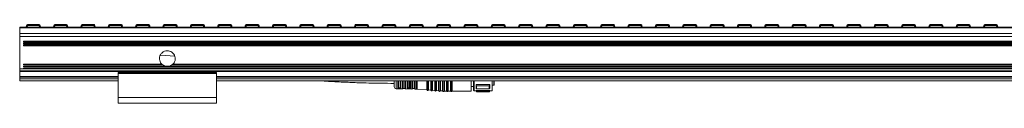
# Model space of a CAD drawing. Header units: millimetres. Extents: x -1079 to 3321, y 211 to 861.
# Tile 11 of 12: x 2321 to 2821, y 526 to 566. Entities that reach past the tile are written whole.
import ezdxf

# ---------------------------------------------------------------- set-up
doc = ezdxf.new("R2010")
doc.units = ezdxf.units.MM

# ---------------------------------------------------------------- blocks, each defined once
blk = doc.blocks.new('Drawing View6')
at = {"color": 7, "linetype": 'Continuous', "lineweight": 18}
for p, q in [((-924.57, 15.33), (-918.55, 15.33)), ((-924.57, 15.33), (-924.57, 14.89)), ((-918.55, 15.33), (-918.55, 14.89)), ((-910.68, 15.33), (-904.66, 15.33)), ((-910.68, 15.33), (-910.68, 14.89)), ((-904.66, 15.33), (-904.66, 14.89)), ((-896.79, 15.33), (-890.77, 15.33)), ((-896.79, 15.33), (-896.79, 14.89)), ((-890.77, 15.33), (-890.77, 14.89)), ((-882.9, 15.33), (-876.88, 15.33)), ((-882.9, 15.33), (-882.9, 14.89)), ((-876.88, 15.33), (-876.88, 14.89)), ((-869.01, 15.33), (-862.99, 15.33)), ((-869.01, 15.33), (-869.01, 14.89)), ((-862.99, 15.33), (-862.99, 14.89)), ((-855.12, 15.33), (-849.11, 15.33)), ((-855.12, 15.33), (-855.12, 14.89)), ((-849.11, 15.33), (-849.11, 14.89)), ((-841.24, 15.33), (-835.22, 15.33)), ((-841.24, 15.33), (-841.24, 14.89)), ((-835.22, 15.33), (-835.22, 14.89)), ((-827.35, 15.33), (-821.33, 15.33)), ((-827.35, 15.33), (-827.35, 14.89)), ((-821.33, 15.33), (-821.33, 14.89)), ((-813.46, 15.33), (-807.44, 15.33)), ((-813.46, 15.33), (-813.46, 14.89)), ((-807.44, 15.33), (-807.44, 14.89)), ((-799.57, 15.33), (-793.55, 15.33)), ((-799.57, 15.33), (-799.57, 14.89)), ((-793.55, 15.33), (-793.55, 14.89)), ((-785.68, 15.33), (-779.66, 15.33)), ((-785.68, 15.33), (-785.68, 14.89)), ((-779.66, 15.33), (-779.66, 14.89)), ((-771.79, 15.33), (-765.77, 15.33)), ((-771.79, 15.33), (-771.79, 14.89)), ((-765.77, 15.33), (-765.77, 14.89)), ((-757.9, 15.33), (-751.88, 15.33)), ((-757.9, 15.33), (-757.9, 14.89)), ((-751.88, 15.33), (-751.88, 14.89)), ((-744.01, 15.33), (-737.99, 15.33)), ((-744.01, 15.33), (-744.01, 14.89)), ((-737.99, 15.33), (-737.99, 14.89)), ((-730.12, 15.33), (-724.11, 15.33)), ((-730.12, 15.33), (-730.12, 14.89)), ((-724.11, 15.33), (-724.11, 14.89)), ((-716.24, 15.33), (-710.22, 15.33)), ((-716.24, 15.33), (-716.24, 14.89)), ((-710.22, 15.33), (-710.22, 14.89)), ((-702.35, 15.33), (-696.33, 15.33)), ((-702.35, 15.33), (-702.35, 14.89)), ((-696.33, 15.33), (-696.33, 14.89)), ((-688.46, 15.33), (-682.44, 15.33)), ((-688.46, 15.33), (-688.46, 14.89)), ((-682.44, 15.33), (-682.44, 14.89)), ((-674.57, 15.33), (-668.55, 15.33)), ((-674.57, 15.33), (-674.57, 14.89)), ((-668.55, 15.33), (-668.55, 14.89)), ((-660.68, 15.33), (-654.66, 15.33)), ((-660.68, 15.33), (-660.68, 14.89)), ((-654.66, 15.33), (-654.66, 14.89)), ((-646.79, 15.33), (-640.77, 15.33)), ((-646.79, 15.33), (-646.79, 14.89)), ((-640.77, 15.33), (-640.77, 14.89)), ((-632.9, 15.33), (-626.88, 15.33)), ((-632.9, 15.33), (-632.9, 14.89)), ((-626.88, 15.33), (-626.88, 14.89)), ((-619.01, 15.33), (-612.99, 15.33)), ((-619.01, 15.33), (-619.01, 14.89)), ((-612.99, 15.33), (-612.99, 14.89)), ((-605.12, 15.33), (-599.11, 15.33)), ((-605.12, 15.33), (-605.12, 14.89)), ((-599.11, 15.33), (-599.11, 14.89)), ((-591.24, 15.33), (-585.22, 15.33)), ((-591.24, 15.33), (-591.24, 14.89)), ((-585.22, 15.33), (-585.22, 14.89)), ((-577.35, 15.33), (-571.33, 15.33)), ((-577.35, 15.33), (-577.35, 14.89)), ((-571.33, 15.33), (-571.33, 14.89)), ((-563.46, 15.33), (-557.44, 15.33)), ((-563.46, 15.33), (-563.46, 14.89)), ((-557.44, 15.33), (-557.44, 14.89)), ((-549.57, 15.33), (-543.55, 15.33)), ((-549.57, 15.33), (-549.57, 14.89)), ((-543.55, 15.33), (-543.55, 14.89)), ((-535.68, 15.33), (-529.66, 15.33)), ((-535.68, 15.33), (-535.68, 14.89)), ((-529.66, 15.33), (-529.66, 14.89)), ((-521.79, 15.33), (-515.77, 15.33)), ((-521.79, 15.33), (-521.79, 14.89)), ((-515.77, 15.33), (-515.77, 14.89)), ((-507.9, 15.33), (-501.88, 15.33)), ((-507.9, 15.33), (-507.9, 14.89)), ((-501.88, 15.33), (-501.88, 14.89)), ((-494.01, 15.33), (-487.99, 15.33)), ((-494.01, 15.33), (-494.01, 14.89)), ((-487.99, 15.33), (-487.99, 14.89)), ((-480.12, 15.33), (-474.11, 15.33)), ((-480.12, 15.33), (-480.12, 14.89)), ((-474.11, 15.33), (-474.11, 14.89)), ((-466.24, 15.33), (-460.22, 15.33)), ((-466.24, 15.33), (-466.24, 14.89)), ((-460.22, 15.33), (-460.22, 14.89)), ((-452.35, 15.33), (-446.33, 15.33)), ((-452.35, 15.33), (-452.35, 14.89)), ((-446.33, 15.33), (-446.33, 14.89)), ((-438.46, 15.33), (-432.44, 15.33)), ((-438.46, 15.33), (-438.46, 14.89)), ((-432.44, 15.33), (-432.44, 14.89)), ((-928.5, 13.98), (71.5, 13.98)), ((-928.5, 13.72), (-928.5, 13.98)), ((-928.5, 13.72), (71.5, 13.72)), ((-928.5, 10.76), (-928.5, 13.72)), ((-928.5, 10.76), (71.5, 10.76)), ((-928.5, 9.24), (-928.5, 10.76)), ((-925.18, 13.98), (-925.07, 14.89)), ((-924.57, 14.89), (-924.69, 13.98)), ((-918.55, 14.89), (-924.57, 14.89)), ((-918.43, 13.98), (-918.55, 14.89)), ((-918.05, 14.89), (-917.94, 13.98)), ((-911.29, 13.98), (-911.18, 14.89)), ((-910.68, 14.89), (-910.8, 13.98)), ((-904.66, 14.89), (-910.68, 14.89)), ((-904.54, 13.98), (-904.66, 14.89)), ((-904.16, 14.89), (-904.05, 13.98)), ((-897.4, 13.98), (-897.29, 14.89)), ((-896.79, 14.89), (-896.91, 13.98)), ((-890.77, 14.89), (-896.79, 14.89)), ((-890.66, 13.98), (-890.77, 14.89)), ((-890.28, 14.89), (-890.16, 13.98)), ((-883.52, 13.98), (-883.4, 14.89)), ((-882.9, 14.89), (-883.02, 13.98)), ((-876.88, 14.89), (-882.9, 14.89)), ((-876.77, 13.98), (-876.88, 14.89)), ((-876.39, 14.89), (-876.27, 13.98)), ((-869.63, 13.98), (-869.51, 14.89)), ((-869.01, 14.89), (-869.13, 13.98)), ((-862.99, 14.89), (-869.01, 14.89)), ((-862.88, 13.98), (-862.99, 14.89)), ((-862.5, 14.89), (-862.38, 13.98)), ((-855.74, 13.98), (-855.62, 14.89)), ((-855.12, 14.89), (-855.24, 13.98)), ((-849.11, 14.89), (-855.12, 14.89)), ((-848.99, 13.98), (-849.11, 14.89)), ((-848.61, 14.89), (-848.49, 13.98)), ((-841.85, 13.98), (-841.73, 14.89)), ((-841.24, 14.89), (-841.35, 13.98)), ((-835.22, 14.89), (-841.24, 14.89)), ((-835.1, 13.98), (-835.22, 14.89)), ((-834.72, 14.89), (-834.6, 13.98)), ((-827.96, 13.98), (-827.84, 14.89)), ((-827.35, 14.89), (-827.46, 13.98)), ((-821.33, 14.89), (-827.35, 14.89)), ((-821.21, 13.98), (-821.33, 14.89)), ((-820.83, 14.89), (-820.72, 13.98)), ((-814.07, 13.98), (-813.95, 14.89)), ((-813.46, 14.89), (-813.57, 13.98)), ((-807.44, 14.89), (-813.46, 14.89)), ((-807.32, 13.98), (-807.44, 14.89)), ((-806.94, 14.89), (-806.83, 13.98)), ((-800.18, 13.98), (-800.07, 14.89)), ((-799.57, 14.89), (-799.69, 13.98)), ((-793.55, 14.89), (-799.57, 14.89)), ((-793.43, 13.98), (-793.55, 14.89)), ((-793.05, 14.89), (-792.94, 13.98)), ((-786.29, 13.98), (-786.18, 14.89)), ((-785.68, 14.89), (-785.8, 13.98)), ((-779.66, 14.89), (-785.68, 14.89)), ((-779.54, 13.98), (-779.66, 14.89)), ((-779.16, 14.89), (-779.05, 13.98)), ((-772.4, 13.98), (-772.29, 14.89)), ((-771.79, 14.89), (-771.91, 13.98)), ((-765.77, 14.89), (-771.79, 14.89)), ((-765.66, 13.98), (-765.77, 14.89)), ((-765.28, 14.89), (-765.16, 13.98)), ((-758.52, 13.98), (-758.4, 14.89)), ((-757.9, 14.89), (-758.02, 13.98)), ((-751.88, 14.89), (-757.9, 14.89)), ((-751.77, 13.98), (-751.88, 14.89)), ((-751.39, 14.89), (-751.27, 13.98)), ((-744.63, 13.98), (-744.51, 14.89)), ((-744.01, 14.89), (-744.13, 13.98)), ((-737.99, 14.89), (-744.01, 14.89)), ((-737.88, 13.98), (-737.99, 14.89)), ((-737.5, 14.89), (-737.38, 13.98)), ((-730.74, 13.98), (-730.62, 14.89)), ((-730.12, 14.89), (-730.24, 13.98)), ((-724.11, 14.89), (-730.12, 14.89)), ((-723.99, 13.98), (-724.11, 14.89)), ((-723.61, 14.89), (-723.49, 13.98)), ((-716.85, 13.98), (-716.73, 14.89)), ((-716.24, 14.89), (-716.35, 13.98)), ((-710.22, 14.89), (-716.24, 14.89)), ((-710.1, 13.98), (-710.22, 14.89)), ((-709.72, 14.89), (-709.6, 13.98)), ((-702.96, 13.98), (-702.84, 14.89)), ((-702.35, 14.89), (-702.46, 13.98)), ((-696.33, 14.89), (-702.35, 14.89)), ((-696.21, 13.98), (-696.33, 14.89)), ((-695.83, 14.89), (-695.72, 13.98)), ((-689.07, 13.98), (-688.95, 14.89)), ((-688.46, 14.89), (-688.57, 13.98)), ((-682.44, 14.89), (-688.46, 14.89)), ((-682.32, 13.98), (-682.44, 14.89)), ((-681.94, 14.89), (-681.83, 13.98)), ((-675.18, 13.98), (-675.07, 14.89)), ((-674.57, 14.89), (-674.69, 13.98)), ((-668.55, 14.89), (-674.57, 14.89)), ((-668.43, 13.98), (-668.55, 14.89)), ((-668.05, 14.89), (-667.94, 13.98)), ((-661.29, 13.98), (-661.18, 14.89)), ((-660.68, 14.89), (-660.8, 13.98)), ((-654.66, 14.89), (-660.68, 14.89)), ((-654.54, 13.98), (-654.66, 14.89)), ((-654.16, 14.89), (-654.05, 13.98)), ((-647.4, 13.98), (-647.29, 14.89)), ((-646.79, 14.89), (-646.91, 13.98)), ((-640.77, 14.89), (-646.79, 14.89)), ((-640.66, 13.98), (-640.77, 14.89)), ((-640.28, 14.89), (-640.16, 13.98)), ((-633.52, 13.98), (-633.4, 14.89)), ((-632.9, 14.89), (-633.02, 13.98)), ((-626.88, 14.89), (-632.9, 14.89)), ((-626.77, 13.98), (-626.88, 14.89)), ((-626.39, 14.89), (-626.27, 13.98)), ((-619.63, 13.98), (-619.51, 14.89)), ((-619.01, 14.89), (-619.13, 13.98)), ((-612.99, 14.89), (-619.01, 14.89)), ((-612.88, 13.98), (-612.99, 14.89)), ((-612.5, 14.89), (-612.38, 13.98)), ((-605.74, 13.98), (-605.62, 14.89)), ((-605.12, 14.89), (-605.24, 13.98)), ((-599.11, 14.89), (-605.12, 14.89)), ((-598.99, 13.98), (-599.11, 14.89)), ((-598.61, 14.89), (-598.49, 13.98)), ((-591.85, 13.98), (-591.73, 14.89)), ((-591.24, 14.89), (-591.35, 13.98)), ((-585.22, 14.89), (-591.24, 14.89)), ((-585.1, 13.98), (-585.22, 14.89)), ((-584.72, 14.89), (-584.6, 13.98)), ((-577.96, 13.98), (-577.84, 14.89)), ((-577.35, 14.89), (-577.46, 13.98)), ((-571.33, 14.89), (-577.35, 14.89)), ((-571.21, 13.98), (-571.33, 14.89)), ((-570.83, 14.89), (-570.72, 13.98)), ((-564.07, 13.98), (-563.95, 14.89)), ((-563.46, 14.89), (-563.57, 13.98)), ((-557.44, 14.89), (-563.46, 14.89)), ((-557.32, 13.98), (-557.44, 14.89)), ((-556.94, 14.89), (-556.83, 13.98)), ((-550.18, 13.98), (-550.07, 14.89)), ((-549.57, 14.89), (-549.69, 13.98)), ((-543.55, 14.89), (-549.57, 14.89)), ((-543.43, 13.98), (-543.55, 14.89)), ((-543.05, 14.89), (-542.94, 13.98)), ((-536.29, 13.98), (-536.18, 14.89)), ((-535.68, 14.89), (-535.8, 13.98)), ((-529.66, 14.89), (-535.68, 14.89)), ((-529.54, 13.98), (-529.66, 14.89)), ((-529.16, 14.89), (-529.05, 13.98)), ((-522.4, 13.98), (-522.29, 14.89)), ((-521.79, 14.89), (-521.91, 13.98)), ((-515.77, 14.89), (-521.79, 14.89)), ((-515.66, 13.98), (-515.77, 14.89)), ((-515.28, 14.89), (-515.16, 13.98)), ((-508.52, 13.98), (-508.4, 14.89)), ((-507.9, 14.89), (-508.02, 13.98)), ((-501.88, 14.89), (-507.9, 14.89)), ((-501.77, 13.98), (-501.88, 14.89)), ((-501.39, 14.89), (-501.27, 13.98)), ((-494.63, 13.98), (-494.51, 14.89)), ((-494.01, 14.89), (-494.13, 13.98)), ((-487.99, 14.89), (-494.01, 14.89)), ((-487.88, 13.98), (-487.99, 14.89)), ((-487.5, 14.89), (-487.38, 13.98)), ((-480.74, 13.98), (-480.62, 14.89)), ((-480.12, 14.89), (-480.24, 13.98)), ((-474.11, 14.89), (-480.12, 14.89)), ((-473.99, 13.98), (-474.11, 14.89)), ((-473.61, 14.89), (-473.49, 13.98)), ((-466.85, 13.98), (-466.73, 14.89)), ((-466.24, 14.89), (-466.35, 13.98)), ((-460.22, 14.89), (-466.24, 14.89)), ((-460.1, 13.98), (-460.22, 14.89)), ((-459.72, 14.89), (-459.6, 13.98)), ((-452.96, 13.98), (-452.84, 14.89)), ((-452.35, 14.89), (-452.46, 13.98)), ((-446.33, 14.89), (-452.35, 14.89)), ((-446.21, 13.98), (-446.33, 14.89)), ((-445.83, 14.89), (-445.72, 13.98)), ((-439.07, 13.98), (-438.95, 14.89)), ((-438.46, 14.89), (-438.57, 13.98)), ((-432.44, 14.89), (-438.46, 14.89)), ((-432.32, 13.98), (-432.44, 14.89)), ((-431.94, 14.89), (-431.83, 13.98)), ((-928.5, 9.24), (71.5, 9.24)), ((-928.5, -7.14), (-928.5, 9.24)), ((69.5, 6.87), (-926.5, 6.87)), ((-926.5, 6.48), (-926.5, 6.87)), ((-926.5, 6.48), (69.5, 6.48)), ((69.5, 5.89), (-926.5, 5.89)), ((-926.5, 5.49), (-926.5, 5.89)), ((-926.5, 5.49), (69.5, 5.49)), ((69.5, 4.9), (-926.5, 4.9)), ((-926.5, 4.5), (-926.5, 4.9)), ((-926.5, 4.5), (69.5, 4.5)), ((-856.31, -4.74), (-926.5, -4.74)), ((-926.5, -5.14), (-926.5, -4.74)), ((-849.77, -0.69), (-857.03, -0.14)), ((-6.31, -4.74), (-850.7, -4.74)), ((-928.5, -7.14), (-926.5, -7.14)), ((-928.5, -8.08), (71.5, -8.08)), ((-928.5, -8.44), (-928.5, -8.08)), ((-928.5, -8.44), (71.5, -8.44)), ((-926.5, -5.14), (-855.84, -5.14)), ((-854.6, -5.74), (-926.5, -5.74)), ((-926.5, -6.14), (-926.5, -5.74)), ((-926.5, -6.14), (69.5, -6.14)), ((69.5, -6.74), (-926.5, -6.74)), ((-926.5, -7.14), (-926.5, -6.74)), ((-926.5, -7.14), (69.5, -7.14)), ((-828.5, -8.95), (-878.5, -8.95)), ((-878.5, -9.45), (-878.5, -8.95)), ((-878.5, -9.45), (-828.5, -9.45)), ((-878.5, -21.62), (-878.5, -9.45)), ((-4.6, -5.74), (-854.6, -5.74)), ((-851.17, -5.14), (-5.84, -5.14)), ((-828.5, -9.45), (-828.5, -8.95)), ((-828.5, -21.62), (-828.5, -9.45)), ((-878.5, -11.02), (-928.5, -11.02)), ((-928.5, -11.27), (-928.5, -11.02)), ((-928.5, -12.19), (-928.5, -11.27)), ((-928.5, -11.27), (-878.5, -11.27)), ((-928.5, -13.19), (-928.5, -12.19)), ((-928.5, -12.19), (-878.5, -12.19)), ((-928.5, -13.19), (-878.5, -13.19)), ((-28.5, -11.02), (-828.5, -11.02)), ((-828.5, -11.27), (-28.5, -11.27)), ((-828.5, -12.19), (-28.5, -12.19)), ((-828.5, -13.19), (-28.5, -13.19)), ((-738.3, -13.19), (-738.3, -16.24)), ((-737.32, -13.19), (-737.32, -17.24)), ((-736.47, -16.88), (-736.47, -13.19)), ((-736.29, -16.78), (-736.29, -13.19)), ((-736.1, -13.19), (-736.1, -16.67)), ((-735.3, -16.67), (-735.3, -13.19)), ((-735.12, -13.19), (-735.12, -16.79)), ((-734.93, -13.19), (-734.93, -16.91)), ((-734.07, -13.19), (-734.09, -13.25)), ((-734.09, -17.29), (-734.09, -13.25)), ((-733.88, -13.19), (-733.89, -13.2)), ((-733.89, -13.2), (-733.89, -17.16)), ((-733.7, -13.16), (-733.7, -17.02)), ((-732.9, -17.02), (-732.9, -13.16)), ((-732.73, -13.19), (-732.71, -13.21)), ((-732.71, -17.17), (-732.71, -13.21)), ((-732.52, -13.26), (-732.53, -13.19)), ((-732.52, -13.26), (-732.52, -17.32)), ((-731.7, -16.98), (-731.7, -13.19)), ((-731.5, -16.84), (-731.5, -13.19)), ((-731.3, -13.19), (-731.3, -16.69)), ((-730.5, -16.69), (-730.5, -13.19)), ((-730.31, -13.19), (-730.31, -16.85)), ((-730.11, -13.19), (-730.11, -17.01)), ((-729.3, -13.19), (-729.3, -13.27)), ((-729.3, -17.37), (-729.3, -13.27)), ((-729.1, -13.22), (-729.1, -13.19)), ((-729.08, -13.19), (-729.1, -13.22)), ((-729.1, -13.22), (-729.1, -17.2)), ((-728.9, -13.16), (-728.9, -17.02)), ((-728.1, -17.02), (-728.1, -13.16)), ((-727.91, -13.19), (-727.9, -13.22)), ((-727.9, -17.21), (-727.9, -13.22)), ((-727.71, -13.28), (-727.72, -13.19)), ((-727.71, -13.28), (-727.71, -17.4)), ((-727.02, -17.41), (-727.02, -13.19)), ((-726.59, -13.19), (-726.59, -17.43)), ((-721.76, -17.77), (-721.76, -13.19)), ((-721.59, -13.19), (-721.59, -17.91)), ((-721.04, -13.19), (-721.04, -17.94)), ((-720.85, -13.19), (-720.85, -17.84)), ((-719.76, -17.92), (-719.76, -13.19)), ((-719.59, -13.19), (-719.59, -18.05)), ((-719.04, -13.19), (-719.04, -18.09)), ((-718.85, -13.19), (-718.85, -17.98)), ((-717.76, -18.06), (-717.76, -13.19)), ((-717.59, -13.19), (-717.59, -18.19)), ((-717.04, -13.19), (-717.04, -18.23)), ((-716.85, -13.19), (-716.85, -18.12)), ((-715.76, -18.2), (-715.76, -13.19)), ((-715.59, -13.19), (-715.59, -18.33)), ((-715.04, -13.19), (-715.04, -18.37)), ((-714.85, -13.19), (-714.85, -18.27)), ((-713.76, -18.34), (-713.76, -13.19)), ((-713.59, -13.19), (-713.59, -18.48)), ((-713.03, -13.19), (-713.03, -18.49)), ((-712.85, -13.19), (-712.85, -18.37)), ((-711.76, -18.37), (-711.76, -13.19)), ((-711.58, -13.19), (-711.58, -18.49)), ((-711.03, -13.19), (-711.03, -18.49)), ((-710.85, -13.19), (-710.85, -18.37)), ((-709.76, -18.37), (-709.76, -13.19)), ((-709.58, -13.19), (-709.58, -18.49)), ((-709.03, -13.19), (-709.03, -18.49)), ((-708.85, -13.19), (-708.85, -18.37)), ((-699.3, -18.37), (-699.3, -13.19)), ((-698, -13.19), (-698, -18.02)), ((-697.8, -13.19), (-697.8, -18.22)), ((-688.65, -18.22), (-688.65, -13.19)), ((-688.5, -18.07), (-688.5, -13.19)), ((-687.8, -15.47), (-687.8, -13.19)), ((-687.6, -15.27), (-687.6, -13.18)), ((-737.32, -17.24), (-734.09, -17.29)), ((-735.81, -17.1), (-735.61, -17.1)), ((-735.8, -16.77), (-735.6, -16.77)), ((-735.8, -16.93), (-735.8, -16.77)), ((-735.8, -16.93), (-735.6, -16.93)), ((-735.6, -16.93), (-735.6, -16.77)), ((-733.7, -17.02), (-732.9, -17.02)), ((-732.52, -17.32), (-729.3, -17.37)), ((-730.8, -16.79), (-731, -16.79)), ((-730.8, -16.98), (-731, -16.98)), ((-731, -17), (-731, -16.98)), ((-731, -17), (-730.8, -17)), ((-730.8, -16.98), (-730.8, -17)), ((-728.9, -17.02), (-728.1, -17.02)), ((-727.71, -17.4), (-727.02, -17.41)), ((-726.59, -17.43), (-721.76, -17.77)), ((-720.85, -17.84), (-719.76, -17.92)), ((-718.85, -17.98), (-717.76, -18.06)), ((-716.85, -18.12), (-715.76, -18.2)), ((-714.85, -18.27), (-713.76, -18.34)), ((-712.85, -18.37), (-711.76, -18.37)), ((-710.85, -18.37), (-709.76, -18.37)), ((-708.85, -18.37), (-699.3, -18.37)), ((-699.3, -16.07), (-698, -16.07)), ((-697.8, -18.22), (-696.75, -18.22)), ((-689.75, -15.11), (-696.75, -15.11)), ((-696.75, -17.05), (-696.75, -15.11)), ((-696.47, -15.74), (-696.75, -15.11)), ((-696.75, -17.05), (-696.47, -17.21)), ((-689.75, -18.09), (-696.75, -18.09)), ((-696.75, -18.22), (-696.75, -18.09)), ((-696.47, -18.65), (-696.75, -18.09)), ((-696.75, -18.22), (-696.47, -18.72)), ((-696.47, -15.74), (-690.04, -15.74)), ((-696.47, -15.74), (-696.47, -17.21)), ((-690.04, -17.21), (-696.47, -17.21)), ((-696.47, -18.65), (-690.04, -18.65)), ((-696.47, -18.65), (-696.47, -18.72)), ((-696.47, -18.72), (-690.04, -18.72)), ((-690.04, -18.72), (-689.75, -18.22)), ((-689.75, -18.09), (-689.75, -18.22)), ((-689.75, -18.22), (-688.65, -18.22)), ((-688.5, -15.47), (-687.8, -15.47)), ((-878.5, -21.62), (-828.5, -21.62)), ((-878.5, -24.62), (-878.5, -21.62)), ((-878.5, -24.62), (-828.5, -24.62)), ((-828.5, -24.62), (-828.5, -21.62))]:
    blk.add_line(p, q, dxfattribs=at)
at = {"color": 7, "linetype": 'Continuous', "lineweight": 18, "flags": 128}
for points in [[(-731.01, -17.2), (-730.9, -17.2), (-730.81, -17.2)], [(-690.04, -17.21), (-690.04, -17.05), (-690.04, -16.88), (-690.04, -16.71), (-690.04, -16.53), (-690.04, -16.34), (-690.04, -16.15), (-690.04, -15.95), (-690.04, -15.74)], [(-690.04, -18.72), (-690.04, -18.72), (-690.04, -18.71), (-690.04, -18.68), (-690.04, -18.65)], [(-689.75, -15.11), (-689.75, -15.39), (-689.75, -15.67), (-689.75, -15.93), (-689.75, -16.17), (-689.75, -16.41), (-689.75, -16.64), (-689.75, -16.85), (-689.75, -17.05)]]:
    blk.add_lwpolyline(points, dxfattribs=at)
at = {"color": 7, "linetype": 'Continuous', "lineweight": 18}
for centre, radius, start, end in [((-924.57, 14.83), 0.5, 90, 172.725), ((-918.55, 14.83), 0.5, 7.275, 90), ((-910.68, 14.83), 0.5, 90, 172.725), ((-904.66, 14.83), 0.5, 7.275, 90), ((-896.79, 14.83), 0.5, 90, 172.725), ((-890.77, 14.83), 0.5, 7.275, 90), ((-882.9, 14.83), 0.5, 90, 172.725), ((-876.88, 14.83), 0.5, 7.275, 90), ((-869.01, 14.83), 0.5, 90, 172.725), ((-862.99, 14.83), 0.5, 7.275, 90), ((-855.12, 14.83), 0.5, 90, 172.725), ((-849.11, 14.83), 0.5, 7.275, 90), ((-841.24, 14.83), 0.5, 90, 172.725), ((-835.22, 14.83), 0.5, 7.275, 90), ((-827.35, 14.83), 0.5, 90, 172.725), ((-821.33, 14.83), 0.5, 7.275, 90), ((-813.46, 14.83), 0.5, 90, 172.725), ((-807.44, 14.83), 0.5, 7.275, 90), ((-799.57, 14.83), 0.5, 90, 172.725), ((-793.55, 14.83), 0.5, 7.275, 90), ((-785.68, 14.83), 0.5, 90, 172.725), ((-779.66, 14.83), 0.5, 7.275, 90), ((-771.79, 14.83), 0.5, 90, 172.725), ((-765.77, 14.83), 0.5, 7.275, 90), ((-757.9, 14.83), 0.5, 90, 172.725), ((-751.88, 14.83), 0.5, 7.275, 90), ((-744.01, 14.83), 0.5, 90, 172.725), ((-737.99, 14.83), 0.5, 7.275, 90), ((-730.12, 14.83), 0.5, 90, 172.725), ((-724.11, 14.83), 0.5, 7.275, 90), ((-716.24, 14.83), 0.5, 90, 172.725), ((-710.22, 14.83), 0.5, 7.275, 90), ((-702.35, 14.83), 0.5, 90, 172.725), ((-696.33, 14.83), 0.5, 7.275, 90), ((-688.46, 14.83), 0.5, 90, 172.725), ((-682.44, 14.83), 0.5, 7.275, 90), ((-674.57, 14.83), 0.5, 90, 172.725), ((-668.55, 14.83), 0.5, 7.275, 90), ((-660.68, 14.83), 0.5, 90, 172.725), ((-654.66, 14.83), 0.5, 7.275, 90), ((-646.79, 14.83), 0.5, 90, 172.725), ((-640.77, 14.83), 0.5, 7.275, 90), ((-632.9, 14.83), 0.5, 90, 172.725), ((-626.88, 14.83), 0.5, 7.275, 90), ((-619.01, 14.83), 0.5, 90, 172.725), ((-612.99, 14.83), 0.5, 7.275, 90), ((-605.12, 14.83), 0.5, 90, 172.725), ((-599.11, 14.83), 0.5, 7.275, 90), ((-591.24, 14.83), 0.5, 90, 172.725), ((-585.22, 14.83), 0.5, 7.275, 90), ((-577.35, 14.83), 0.5, 90, 172.725), ((-571.33, 14.83), 0.5, 7.275, 90), ((-563.46, 14.83), 0.5, 90, 172.725), ((-557.44, 14.83), 0.5, 7.275, 90), ((-549.57, 14.83), 0.5, 90, 172.725), ((-543.55, 14.83), 0.5, 7.275, 90), ((-535.68, 14.83), 0.5, 90, 172.725), ((-529.66, 14.83), 0.5, 7.275, 90), ((-521.79, 14.83), 0.5, 90, 172.725), ((-515.77, 14.83), 0.5, 7.275, 90), ((-507.9, 14.83), 0.5, 90, 172.725), ((-501.88, 14.83), 0.5, 7.275, 90), ((-494.01, 14.83), 0.5, 90, 172.725), ((-487.99, 14.83), 0.5, 7.275, 90), ((-480.12, 14.83), 0.5, 90, 172.725), ((-474.11, 14.83), 0.5, 7.275, 90), ((-466.24, 14.83), 0.5, 90, 172.725), ((-460.22, 14.83), 0.5, 7.275, 90), ((-452.35, 14.83), 0.5, 90, 172.725), ((-446.33, 14.83), 0.5, 7.275, 90), ((-438.46, 14.83), 0.5, 90, 172.725), ((-432.44, 14.83), 0.5, 7.275, 90), ((-924.82, 13.89), 1.03, 76.041, 103.959), ((-918.3, 13.89), 1.03, 76.041, 103.959), ((-910.93, 13.89), 1.03, 76.041, 103.959), ((-904.41, 13.89), 1.03, 76.041, 103.959), ((-897.04, 13.89), 1.03, 76.041, 103.959), ((-890.52, 13.89), 1.03, 76.041, 103.959), ((-883.15, 13.89), 1.03, 76.041, 103.959), ((-876.64, 13.89), 1.03, 76.041, 103.959), ((-869.26, 13.89), 1.03, 76.041, 103.959), ((-862.75, 13.89), 1.03, 76.041, 103.959), ((-855.37, 13.89), 1.03, 76.041, 103.959), ((-848.86, 13.89), 1.03, 76.041, 103.959), ((-841.48, 13.89), 1.03, 76.041, 103.959), ((-834.97, 13.89), 1.03, 76.041, 103.959), ((-827.6, 13.89), 1.03, 76.041, 103.959), ((-821.08, 13.89), 1.03, 76.041, 103.959), ((-813.71, 13.89), 1.03, 76.041, 103.959), ((-807.19, 13.89), 1.03, 76.041, 103.959), ((-799.82, 13.89), 1.03, 76.041, 103.959), ((-793.3, 13.89), 1.03, 76.041, 103.959), ((-785.93, 13.89), 1.03, 76.041, 103.959), ((-779.41, 13.89), 1.03, 76.041, 103.959), ((-772.04, 13.89), 1.03, 76.041, 103.959), ((-765.52, 13.89), 1.03, 76.041, 103.959), ((-758.15, 13.89), 1.03, 76.041, 103.959), ((-751.64, 13.89), 1.03, 76.041, 103.959), ((-744.26, 13.89), 1.03, 76.041, 103.959), ((-737.75, 13.89), 1.03, 76.041, 103.959), ((-730.37, 13.89), 1.03, 76.041, 103.959), ((-723.86, 13.89), 1.03, 76.041, 103.959), ((-716.48, 13.89), 1.03, 76.041, 103.959), ((-709.97, 13.89), 1.03, 76.041, 103.959), ((-702.6, 13.89), 1.03, 76.041, 103.959), ((-696.08, 13.89), 1.03, 76.041, 103.959), ((-688.71, 13.89), 1.03, 76.041, 103.959), ((-682.19, 13.89), 1.03, 76.041, 103.959), ((-674.82, 13.89), 1.03, 76.041, 103.959), ((-668.3, 13.89), 1.03, 76.041, 103.959), ((-660.93, 13.89), 1.03, 76.041, 103.959), ((-654.41, 13.89), 1.03, 76.041, 103.959), ((-647.04, 13.89), 1.03, 76.041, 103.959), ((-640.52, 13.89), 1.03, 76.041, 103.959), ((-633.15, 13.89), 1.03, 76.041, 103.959), ((-626.64, 13.89), 1.03, 76.041, 103.959), ((-619.26, 13.89), 1.03, 76.041, 103.959), ((-612.75, 13.89), 1.03, 76.041, 103.959), ((-605.37, 13.89), 1.03, 76.041, 103.959), ((-598.86, 13.89), 1.03, 76.041, 103.959), ((-591.48, 13.89), 1.03, 76.041, 103.959), ((-584.97, 13.89), 1.03, 76.041, 103.959), ((-577.6, 13.89), 1.03, 76.041, 103.959), ((-571.08, 13.89), 1.03, 76.041, 103.959), ((-563.71, 13.89), 1.03, 76.041, 103.959), ((-557.19, 13.89), 1.03, 76.041, 103.959), ((-549.82, 13.89), 1.03, 76.041, 103.959), ((-543.3, 13.89), 1.03, 76.041, 103.959), ((-535.93, 13.89), 1.03, 76.041, 103.959), ((-529.41, 13.89), 1.03, 76.041, 103.959), ((-522.04, 13.89), 1.03, 76.041, 103.959), ((-515.52, 13.89), 1.03, 76.041, 103.959), ((-508.15, 13.89), 1.03, 76.041, 103.959), ((-501.64, 13.89), 1.03, 76.041, 103.959), ((-494.26, 13.89), 1.03, 76.041, 103.959), ((-487.75, 13.89), 1.03, 76.041, 103.959), ((-480.37, 13.89), 1.03, 76.041, 103.959), ((-473.86, 13.89), 1.03, 76.041, 103.959), ((-466.48, 13.89), 1.03, 76.041, 103.959), ((-459.97, 13.89), 1.03, 76.041, 103.959), ((-452.6, 13.89), 1.03, 76.041, 103.959), ((-446.08, 13.89), 1.03, 76.041, 103.959), ((-438.71, 13.89), 1.03, 76.041, 103.959), ((-432.19, 13.89), 1.03, 76.041, 103.959), ((-737.3, -16.24), 1, 180, 269.0586), ((-734.08, -17.09), 0.2, 269.0586, 340.936), ((-733.7, -17.22), 0.2, 90, 160.936), ((-732.9, -17.22), 0.2, 15.2108, 90), ((-732.52, -17.12), 0.2, 195.2108, 269.0586), ((-729.3, -17.17), 0.2, 269.0586, 352.5192), ((-728.9, -17.22), 0.2, 90, 172.5192), ((-728.1, -17.22), 0.2, 3.7061, 90), ((-727.7, -17.2), 0.2, 183.7061, 269.0586), ((-727.15, -25.41), 8, 85.9282, 89.0586), ((-721.78, -17.97), 0.2, 19.5063, 85.9282), ((-721.3, -17.81), 0.3, 199.5063, 332.35), ((-720.86, -18.04), 0.2, 85.9282, 152.35), ((-719.78, -18.11), 0.2, 19.5063, 85.9282), ((-719.3, -17.95), 0.3, 199.5063, 332.35), ((-718.86, -18.18), 0.2, 85.9282, 152.35), ((-717.78, -18.26), 0.2, 19.5063, 85.9282), ((-717.3, -18.09), 0.3, 199.5063, 332.35), ((-716.86, -18.32), 0.2, 85.9282, 152.35), ((-715.78, -18.4), 0.2, 19.5063, 85.9282), ((-715.3, -18.23), 0.3, 199.5063, 332.35), ((-714.86, -18.46), 0.2, 85.9282, 152.35), ((-713.78, -18.54), 0.2, 19.5063, 85.9282), ((-713.3, -18.37), 0.3, 199.5063, 336.4218), ((-712.85, -18.57), 0.2, 90, 156.4218), ((-711.76, -18.57), 0.2, 23.5782, 90), ((-711.3, -18.37), 0.3, 203.5782, 336.4218), ((-710.85, -18.57), 0.2, 90, 156.4218), ((-709.76, -18.57), 0.2, 23.5782, 90), ((-709.3, -18.37), 0.3, 203.5782, 336.4218), ((-708.85, -18.57), 0.2, 90, 156.4218), ((-697.8, -18.02), 0.2, 180, 270), ((-688.65, -18.07), 0.15, 270, 0), ((-687.8, -15.27), 0.2, 270, 0)]:
    blk.add_arc(centre, radius, start, end, dxfattribs=at)
for points, knots in [([(-856.31, -4.74), (-856.53, -4.5), (-857.04, -3.91), (-857.43, -2.9), (-857.55, -1.73), (-857.35, -0.54), (-856.68, 0.66), (-855.65, 1.57), (-854.37, 2.09), (-853.01, 2.15), (-851.71, 1.76), (-850.61, 0.97), (-849.82, -0.14), (-849.45, -1.46), (-849.54, -2.83), (-850, -3.97), (-850.5, -4.52), (-850.7, -4.74)], [0, 0, 0, 0, 0.05189, 0.12305, 0.167782, 0.239692, 0.311601, 0.383478, 0.45491, 0.525706, 0.596139, 0.666761, 0.73797, 0.80973, 0.881668, 0.953411, 1, 1, 1, 1]), ([(-855.84, -5.14), (-855.84, -5.14), (-855.85, -5.14), (-855.87, -5.12), (-855.92, -5.09), (-856, -5.02), (-856.11, -4.93), (-856.2, -4.85), (-856.26, -4.79), (-856.3, -4.76), (-856.31, -4.74), (-856.31, -4.74), (-856.31, -4.74)], [0, 0, 0, 0, 0.032915, 0.094902, 0.18608, 0.332809, 0.5304, 0.68901, 0.79548, 0.875772, 0.940466, 1, 1, 1, 1]), ([(-850.7, -4.74), (-850.69, -4.74), (-850.69, -4.74), (-850.7, -4.75), (-850.73, -4.77), (-850.77, -4.82), (-850.85, -4.89), (-850.96, -4.98), (-851.05, -5.06), (-851.12, -5.11), (-851.15, -5.13), (-851.16, -5.14), (-851.17, -5.14), (-851.17, -5.14)], [0, 0, 0, 0, 0.035993, 0.095168, 0.156745, 0.251157, 0.386113, 0.572076, 0.761249, 0.856867, 0.932408, 0.986921, 1, 1, 1, 1]), ([(-928.5, -8.08), (-928.5, -7.92), (-928.5, -7.61), (-928.5, -7.29), (-928.5, -7.14)], [0, 0, 0, 0, 0.549013, 1, 1, 1, 1]), ([(-928.5, -10.84), (-928.5, -10.74), (-928.5, -10.49), (-928.5, -9.97), (-928.5, -9.41), (-928.5, -8.86), (-928.5, -8.58), (-928.5, -8.44)], [0, 0, 0, 0, 0.137121, 0.354152, 0.568893, 0.783202, 1, 1, 1, 1]), ([(-854.6, -5.74), (-854.69, -5.71), (-855.13, -5.58), (-855.53, -5.33), (-855.84, -5.14)], [0, 0, 0, 0, 0.2133138, 1, 1, 1, 1]), ([(-851.17, -5.14), (-851.51, -5.35), (-851.91, -5.59), (-852.35, -5.72), (-852.41, -5.74)], [0, 0, 0, 0, 0.8671078, 1, 1, 1, 1]), ([(-776, -13.19), (-774.55, -13.29), (-770.25, -13.56), (-764.97, -13.82), (-759.83, -14.03), (-755.9, -14.18), (-750.95, -14.32), (-744.97, -14.45), (-740.64, -14.47), (-738.3, -14.47)], [0, 0, 0, 0, 0.115293, 0.342926, 0.420225, 0.52447, 0.655795, 0.814269, 1, 1, 1, 1]), ([(-727.93, -13.19), (-727.93, -13.2), (-727.91, -13.2), (-727.91, -13.21), (-727.9, -13.22)], [0, 0, 0, 0, 0.074638, 1, 1, 1, 1]), ([(-736.47, -16.88), (-736.46, -16.91), (-736.45, -16.96), (-736.36, -17.01), (-736.27, -17.04), (-736.17, -17.06), (-736.02, -17.09), (-735.89, -17.09), (-735.81, -17.1)], [0, 0, 0, 0, 0.249647, 0.378944, 0.511627, 0.643499, 0.770892, 1, 1, 1, 1]), ([(-735.8, -16.93), (-735.87, -16.93), (-735.99, -16.92), (-736.15, -16.89), (-736.26, -16.84), (-736.28, -16.8), (-736.29, -16.78)], [0, 0, 0, 0, 0.248517, 0.49779, 0.748323, 1, 1, 1, 1]), ([(-736.1, -16.67), (-736.1, -16.68), (-736.09, -16.71), (-736.02, -16.74), (-735.92, -16.76), (-735.84, -16.76), (-735.8, -16.77)], [0, 0, 0, 0, 0.25281, 0.507519, 0.757887, 1, 1, 1, 1]), ([(-735.8, -16.93), (-735.8, -16.95), (-735.81, -16.99), (-735.81, -17.04), (-735.81, -17.08), (-735.81, -17.09), (-735.81, -17.1)], [0, 0, 0, 0, 0.251195, 0.500058, 0.748854, 1, 1, 1, 1]), ([(-735.61, -17.1), (-735.52, -17.1), (-735.39, -17.1), (-735.24, -17.08), (-735.1, -17.05), (-734.96, -17), (-734.94, -16.94), (-734.93, -16.91)], [0, 0, 0, 0, 0.238715, 0.362443, 0.48686, 0.741684, 1, 1, 1, 1]), ([(-735.6, -16.93), (-735.6, -16.95), (-735.61, -16.99), (-735.61, -17.04), (-735.61, -17.08), (-735.61, -17.09), (-735.61, -17.1)], [0, 0, 0, 0, 0.2442225, 0.4999409, 0.755691, 1, 1, 1, 1]), ([(-735.6, -16.77), (-735.57, -16.76), (-735.49, -16.76), (-735.39, -16.74), (-735.32, -16.71), (-735.31, -16.68), (-735.3, -16.67)], [0, 0, 0, 0, 0.2437516, 0.4931622, 0.746575, 1, 1, 1, 1]), ([(-735.12, -16.79), (-735.12, -16.81), (-735.14, -16.85), (-735.25, -16.9), (-735.39, -16.92), (-735.51, -16.93), (-735.57, -16.93), (-735.6, -16.93)], [0, 0, 0, 0, 0.251317, 0.501216, 0.750175, 0.875047, 1, 1, 1, 1]), ([(-731.7, -16.98), (-731.69, -17), (-731.69, -17.04), (-731.63, -17.09), (-731.54, -17.13), (-731.46, -17.15), (-731.42, -17.16)], [0, 0, 0, 0, 0.245969, 0.503548, 0.759319, 1, 1, 1, 1]), ([(-731.3, -16.96), (-731.33, -16.95), (-731.39, -16.94), (-731.45, -16.91), (-731.49, -16.88), (-731.5, -16.85), (-731.5, -16.84)], [0, 0, 0, 0, 0.249096, 0.498873, 0.749206, 1, 1, 1, 1]), ([(-731.3, -16.96), (-731.3, -16.98), (-731.31, -17.03), (-731.34, -17.09), (-731.38, -17.14), (-731.4, -17.15), (-731.42, -17.16)], [0, 0, 0, 0, 0.242378, 0.5, 0.757622, 1, 1, 1, 1]), ([(-731.42, -17.16), (-731.35, -17.17), (-731.23, -17.19), (-731.08, -17.19), (-731.01, -17.2)], [0, 0, 0, 0, 0.505591, 1, 1, 1, 1]), ([(-731, -16.79), (-731.05, -16.79), (-731.14, -16.78), (-731.23, -16.76), (-731.29, -16.73), (-731.3, -16.71), (-731.3, -16.69)], [0, 0, 0, 0, 0.276915, 0.553061, 0.773141, 1, 1, 1, 1]), ([(-731, -16.98), (-731.06, -16.98), (-731.16, -16.98), (-731.25, -16.97), (-731.3, -16.96)], [0, 0, 0, 0, 0.4971539, 1, 1, 1, 1]), ([(-731, -17), (-731.06, -17), (-731.16, -16.99), (-731.25, -16.97), (-731.3, -16.96)], [0, 0, 0, 0, 0.499498, 1, 1, 1, 1]), ([(-730.81, -17.2), (-730.75, -17.2), (-730.64, -17.2), (-730.49, -17.19), (-730.35, -17.17), (-730.28, -17.15), (-730.24, -17.13)], [0, 0, 0, 0, 0.24505, 0.490242, 0.743735, 1, 1, 1, 1]), ([(-730.5, -16.69), (-730.51, -16.71), (-730.52, -16.74), (-730.6, -16.77), (-730.7, -16.78), (-730.77, -16.79), (-730.8, -16.79)], [0, 0, 0, 0, 0.285261, 0.56524, 0.782325, 1, 1, 1, 1]), ([(-730.4, -16.94), (-730.43, -16.95), (-730.48, -16.96), (-730.58, -16.97), (-730.69, -16.98), (-730.77, -16.98), (-730.8, -16.98)], [0, 0, 0, 0, 0.255791, 0.507474, 0.755416, 1, 1, 1, 1]), ([(-730.4, -16.94), (-730.43, -16.95), (-730.47, -16.97), (-730.57, -16.99), (-730.68, -17), (-730.76, -17), (-730.8, -17)], [0, 0, 0, 0, 0.248855, 0.497424, 0.747288, 1, 1, 1, 1]), ([(-730.31, -16.85), (-730.31, -16.87), (-730.32, -16.9), (-730.37, -16.93), (-730.4, -16.94)], [0, 0, 0, 0, 0.50105, 1, 1, 1, 1]), ([(-730.4, -16.94), (-730.4, -16.96), (-730.39, -17.01), (-730.35, -17.07), (-730.3, -17.12), (-730.26, -17.13), (-730.24, -17.13)], [0, 0, 0, 0, 0.2422, 0.500002, 0.757803, 1, 1, 1, 1]), ([(-730.24, -17.13), (-730.2, -17.11), (-730.13, -17.08), (-730.12, -17.03), (-730.11, -17.01)], [0, 0, 0, 0, 0.543505, 1, 1, 1, 1]), ([(-690.04, -15.74), (-689.99, -15.62), (-689.89, -15.41), (-689.8, -15.2), (-689.75, -15.11)], [0, 0, 0, 0, 0.565534, 1, 1, 1, 1]), ([(-689.75, -17.05), (-689.81, -17.08), (-689.9, -17.13), (-690, -17.19), (-690.04, -17.21)], [0, 0, 0, 0, 0.5544475, 1, 1, 1, 1]), ([(-690.04, -18.65), (-689.99, -18.55), (-689.89, -18.36), (-689.8, -18.17), (-689.75, -18.09)], [0, 0, 0, 0, 0.565534, 1, 1, 1, 1])]:
    blk.add_open_spline(points, degree=3, knots=knots, dxfattribs=at)
for points in [[(-733.89, -13.2), (-733.9, -13.21), (-733.92, -13.22), (-733.97, -13.24), (-734.02, -13.25), (-734.06, -13.25), (-734.09, -13.25)], [(-732.71, -13.21), (-732.7, -13.21), (-732.69, -13.23), (-732.64, -13.24), (-732.59, -13.25), (-732.54, -13.26), (-732.52, -13.26)], [(-729.1, -13.22), (-729.11, -13.22), (-729.12, -13.24), (-729.17, -13.26), (-729.23, -13.27), (-729.28, -13.27), (-729.3, -13.27)], [(-727.9, -13.22), (-727.9, -13.23), (-727.89, -13.25), (-727.85, -13.27), (-727.78, -13.28), (-727.73, -13.28), (-727.71, -13.28)], [(-736.29, -16.78), (-736.29, -16.79), (-736.31, -16.82), (-736.36, -16.86), (-736.41, -16.88), (-736.45, -16.88), (-736.47, -16.88)], [(-736.29, -16.78), (-736.28, -16.76), (-736.26, -16.73), (-736.21, -16.7), (-736.16, -16.67), (-736.12, -16.67), (-736.1, -16.67)], [(-735.12, -16.79), (-735.13, -16.77), (-735.14, -16.74), (-735.19, -16.7), (-735.24, -16.67), (-735.28, -16.67), (-735.3, -16.67)], [(-735.12, -16.79), (-735.11, -16.8), (-735.09, -16.84), (-735.05, -16.88), (-734.99, -16.9), (-734.95, -16.91), (-734.93, -16.91)], [(-731.5, -16.84), (-731.51, -16.86), (-731.52, -16.9), (-731.57, -16.95), (-731.63, -16.98), (-731.67, -16.98), (-731.7, -16.98)], [(-731.3, -16.69), (-731.33, -16.7), (-731.37, -16.7), (-731.43, -16.73), (-731.48, -16.78), (-731.49, -16.82), (-731.5, -16.84)], [(-731, -17), (-731, -17.02), (-731.01, -17.07), (-731.01, -17.13), (-731.01, -17.17), (-731.01, -17.19), (-731.01, -17.2)], [(-731, -16.79), (-731, -16.8), (-731, -16.81), (-731, -16.86), (-731, -16.91), (-731, -16.96), (-731, -16.98)], [(-730.8, -17), (-730.8, -17.03), (-730.81, -17.07), (-730.81, -17.13), (-730.81, -17.18), (-730.81, -17.19), (-730.81, -17.2)], [(-730.8, -16.79), (-730.8, -16.8), (-730.8, -16.81), (-730.8, -16.86), (-730.8, -16.91), (-730.8, -16.96), (-730.8, -16.98)], [(-730.5, -16.69), (-730.48, -16.7), (-730.43, -16.7), (-730.37, -16.74), (-730.33, -16.79), (-730.31, -16.83), (-730.31, -16.85)], [(-730.31, -16.85), (-730.3, -16.87), (-730.29, -16.91), (-730.24, -16.97), (-730.18, -17), (-730.14, -17.01), (-730.11, -17.01)]]:
    blk.add_open_spline(points, degree=3, dxfattribs=at)

msp = doc.modelspace()

# ---------------------------------------------------------------- block references
at = {"color": 7, "linetype": 'Continuous', "lineweight": 18}
msp.add_blockref('Drawing View6', (3249.24, 550.78), dxfattribs=at)

doc.saveas('drawing.dxf')
